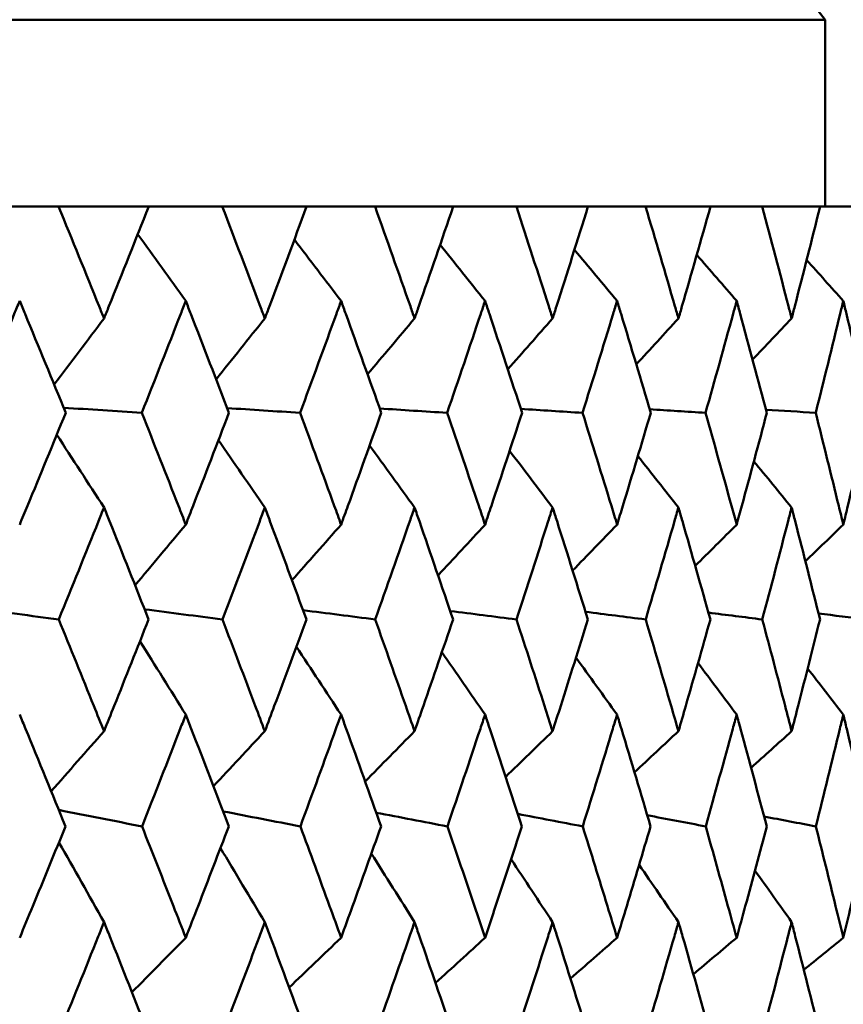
# Model space of a CAD drawing. Header units: millimetres. Extents: x 61 to 1929, y 482 to 2664.
# Tile 192 of 219: x 1258.87 to 1263.27, y 565.99 to 571.26. Entities that reach past the tile are written whole.
import ezdxf

# ---------------------------------------------------------------- set-up
doc = ezdxf.new("R2010")
doc.units = ezdxf.units.MM
doc.header["$LTSCALE"] = 10
doc.layers.add('Widoczne (ISO)', color=7, linetype='Continuous', lineweight=50)

msp = doc.modelspace()

# ---------------------------------------------------------------- linework, layer by layer
at = {"layer": 'Widoczne (ISO)'}
for p, q in [((1227.1742, 571.2569), (1263.1742, 571.2569)), ((1263.1742, 571.2569), (1263.1742, 570.2569)), ((1258.6542, 570.2569), (1259.0733, 570.2569)), ((1259.5553, 570.2569), (1259.0733, 570.2569)), ((1259.5553, 570.2569), (1259.9489, 570.2569)), ((1260.3997, 570.2569), (1259.9489, 570.2569)), ((1260.3997, 570.2569), (1260.7661, 570.2569)), ((1261.1839, 570.2569), (1260.7661, 570.2569)), ((1261.1839, 570.2569), (1261.5219, 570.2569)), ((1261.905, 570.2569), (1261.5219, 570.2569)), ((1261.905, 570.2569), (1262.2131, 570.2569)), ((1262.5601, 570.2569), (1262.2131, 570.2569)), ((1262.5601, 570.2569), (1262.837, 570.2569)), ((1263.1465, 570.2569), (1262.837, 570.2569)), ((1263.1465, 570.2569), (1263.3913, 570.2569))]:
    msp.add_line(p, q, dxfattribs=at)
msp.add_circle((1245.1742, 532.2569), 50, dxfattribs=at)
msp.add_arc((1223.8486, 540.3782), 50, 38.13918, 39.61114, dxfattribs=at)
for points, knots in [([(1259.0733, 570.2569), (1259.1462, 570.0793), (1259.2185, 569.9016), (1259.299, 569.7024), (1259.3077, 569.6808), (1259.3164, 569.6593)], [0, 0, 0, 0, 0.06135239, 0.06135239, 0.06879633, 0.06879633, 0.06879633, 0.06879633]), ([(1259.3164, 569.6593), (1259.325, 569.6808), (1259.3337, 569.7024), (1259.4139, 569.9016), (1259.4848, 570.0793), (1259.5553, 570.2569)], [0.05393723, 0.05393723, 0.05393723, 0.05393723, 0.06137399, 0.06137399, 0.12273355, 0.12273355, 0.12273355, 0.12273355]), ([(1259.9489, 570.2569), (1260.0172, 570.0793), (1260.0849, 569.9016), (1260.1602, 569.7024), (1260.1683, 569.6808), (1260.1764, 569.6593)], [0, 0, 0, 0, 0.06135239, 0.06135239, 0.06879633, 0.06879633, 0.06879633, 0.06879633]), ([(1260.1764, 569.6593), (1260.1846, 569.6808), (1260.1927, 569.7024), (1260.2676, 569.9016), (1260.3339, 570.0793), (1260.3997, 570.2569)], [0.05393723, 0.05393723, 0.05393723, 0.05393723, 0.06137399, 0.06137399, 0.12273355, 0.12273355, 0.12273355, 0.12273355]), ([(1260.7661, 570.2569), (1260.8296, 570.0793), (1260.8925, 569.9016), (1260.9623, 569.7024), (1260.9698, 569.6808), (1260.9773, 569.6593)], [0, 0, 0, 0, 0.06135239, 0.06135239, 0.06879633, 0.06879633, 0.06879633, 0.06879633]), ([(1260.9773, 569.6593), (1260.9849, 569.6808), (1260.9924, 569.7024), (1261.0618, 569.9016), (1261.1232, 570.0793), (1261.1839, 570.2569)], [0.05393723, 0.05393723, 0.05393723, 0.05393723, 0.06137399, 0.06137399, 0.12273355, 0.12273355, 0.12273355, 0.12273355]), ([(1261.5219, 570.2569), (1261.5803, 570.0793), (1261.638, 569.9016), (1261.702, 569.7024), (1261.7089, 569.6808), (1261.7158, 569.6593)], [0, 0, 0, 0, 0.06135239, 0.06135239, 0.06879633, 0.06879633, 0.06879633, 0.06879633]), ([(1261.7158, 569.6593), (1261.7227, 569.6808), (1261.7296, 569.7024), (1261.7933, 569.9016), (1261.8495, 570.0793), (1261.905, 570.2569)], [0.05393723, 0.05393723, 0.05393723, 0.05393723, 0.06137399, 0.06137399, 0.12273355, 0.12273355, 0.12273355, 0.12273355]), ([(1262.2131, 570.2569), (1262.2662, 570.0793), (1262.3186, 569.9016), (1262.3765, 569.7024), (1262.3828, 569.6808), (1262.3891, 569.6593)], [0, 0, 0, 0, 0.06135239, 0.06135239, 0.06879633, 0.06879633, 0.06879633, 0.06879633]), ([(1262.3891, 569.6593), (1262.3953, 569.6808), (1262.4016, 569.7024), (1262.4592, 569.9016), (1262.5099, 570.0793), (1262.5601, 570.2569)], [0.05393723, 0.05393723, 0.05393723, 0.05393723, 0.06137399, 0.06137399, 0.12273355, 0.12273355, 0.12273355, 0.12273355]), ([(1262.837, 570.2569), (1262.8846, 570.0793), (1262.9314, 569.9016), (1262.9832, 569.7024), (1262.9888, 569.6808), (1262.9944, 569.6593)], [0, 0, 0, 0, 0.06135239, 0.06135239, 0.06879633, 0.06879633, 0.06879633, 0.06879633]), ([(1262.9944, 569.6593), (1262.9999, 569.6808), (1263.0055, 569.7024), (1263.0569, 569.9016), (1263.102, 570.0793), (1263.1465, 570.2569)], [0.05393723, 0.05393723, 0.05393723, 0.05393723, 0.06137399, 0.06137399, 0.12273355, 0.12273355, 0.12273355, 0.12273355]), ([(1258.8652, 569.7527), (1258.8555, 569.7295), (1258.8459, 569.7063), (1258.7629, 569.5068), (1258.6892, 569.3306), (1258.6149, 569.1543)], [0.05804162, 0.05804162, 0.05804162, 0.05804162, 0.06605559, 0.06605559, 0.12689392, 0.12689392, 0.12689392, 0.12689392]), ([(1259.1115, 569.1543), (1259.0396, 569.3305), (1258.9671, 569.5068), (1258.8845, 569.7062), (1258.8748, 569.7294), (1258.8652, 569.7527)], [0.00523804, 0.00523804, 0.00523804, 0.00523804, 0.06606705, 0.06606705, 0.07409033, 0.07409033, 0.07409033, 0.07409033]), ([(1259.7536, 569.7527), (1259.7445, 569.7295), (1259.7355, 569.7063), (1259.6576, 569.5068), (1259.5882, 569.3306), (1259.5183, 569.1543)], [0.05804162, 0.05804162, 0.05804162, 0.05804162, 0.06605559, 0.06605559, 0.12689392, 0.12689392, 0.12689392, 0.12689392]), ([(1259.9846, 569.1543), (1259.9173, 569.3305), (1259.8493, 569.5068), (1259.7717, 569.7062), (1259.7627, 569.7294), (1259.7536, 569.7527)], [0.00523804, 0.00523804, 0.00523804, 0.00523804, 0.06606705, 0.06606705, 0.07409033, 0.07409033, 0.07409033, 0.07409033]), ([(1260.5845, 569.7527), (1260.5761, 569.7295), (1260.5676, 569.7063), (1260.495, 569.5068), (1260.4304, 569.3306), (1260.3652, 569.1543)], [0.05804162, 0.05804162, 0.05804162, 0.05804162, 0.06605559, 0.06605559, 0.12689392, 0.12689392, 0.12689392, 0.12689392]), ([(1260.7993, 569.1543), (1260.7368, 569.3305), (1260.6736, 569.5068), (1260.6014, 569.7062), (1260.5929, 569.7294), (1260.5845, 569.7527)], [0.00523804, 0.00523804, 0.00523804, 0.00523804, 0.06606705, 0.06606705, 0.07409033, 0.07409033, 0.07409033, 0.07409033]), ([(1261.3546, 569.7527), (1261.3468, 569.7295), (1261.339, 569.7063), (1261.2721, 569.5068), (1261.2123, 569.3306), (1261.152, 569.1543)], [0.05804162, 0.05804162, 0.05804162, 0.05804162, 0.06605559, 0.06605559, 0.12689392, 0.12689392, 0.12689392, 0.12689392]), ([(1261.5524, 569.1543), (1261.4949, 569.3305), (1261.4367, 569.5068), (1261.3701, 569.7062), (1261.3623, 569.7294), (1261.3546, 569.7527)], [0.00523804, 0.00523804, 0.00523804, 0.00523804, 0.06606705, 0.06606705, 0.07409033, 0.07409033, 0.07409033, 0.07409033]), ([(1262.0608, 569.7527), (1262.0537, 569.7295), (1262.0466, 569.7063), (1261.9856, 569.5068), (1261.931, 569.3306), (1261.8758, 569.1543)], [0.05804162, 0.05804162, 0.05804162, 0.05804162, 0.06605559, 0.06605559, 0.12689392, 0.12689392, 0.12689392, 0.12689392]), ([(1262.2408, 569.1543), (1262.1886, 569.3305), (1262.1356, 569.5068), (1262.075, 569.7062), (1262.0679, 569.7294), (1262.0608, 569.7527)], [0.00523804, 0.00523804, 0.00523804, 0.00523804, 0.06606705, 0.06606705, 0.07409033, 0.07409033, 0.07409033, 0.07409033]), ([(1262.7004, 569.7527), (1262.694, 569.7295), (1262.6876, 569.7063), (1262.6327, 569.5068), (1262.5835, 569.3306), (1262.5337, 569.1543)], [0.05804162, 0.05804162, 0.05804162, 0.05804162, 0.06605559, 0.06605559, 0.12689392, 0.12689392, 0.12689392, 0.12689392]), ([(1262.8619, 569.1543), (1262.8151, 569.3305), (1262.7676, 569.5068), (1262.7131, 569.7062), (1262.7067, 569.7294), (1262.7004, 569.7527)], [0.00523804, 0.00523804, 0.00523804, 0.00523804, 0.06606705, 0.06606705, 0.07409033, 0.07409033, 0.07409033, 0.07409033]), ([(1263.2708, 569.7527), (1263.2651, 569.7295), (1263.2595, 569.7063), (1263.2109, 569.5068), (1263.1674, 569.3306), (1263.1231, 569.1543)], [0.05804162, 0.05804162, 0.05804162, 0.05804162, 0.06605559, 0.06605559, 0.12689392, 0.12689392, 0.12689392, 0.12689392]), ([(1263.4132, 569.1543), (1263.372, 569.3305), (1263.3302, 569.5068), (1263.282, 569.7062), (1263.2764, 569.7294), (1263.2708, 569.7527)], [0.00523804, 0.00523804, 0.00523804, 0.00523804, 0.06606705, 0.06606705, 0.07409033, 0.07409033, 0.07409033, 0.07409033]), ([(1258.8652, 568.556), (1258.879, 568.5895), (1258.8929, 568.6229), (1258.9754, 568.8224), (1259.0437, 568.9883), (1259.1115, 569.1543)], [0.04993807, 0.04993807, 0.04993807, 0.04993807, 0.0614821, 0.0614821, 0.11877783, 0.11877783, 0.11877783, 0.11877783]), ([(1259.5183, 569.1543), (1259.5842, 568.9883), (1259.6496, 568.8224), (1259.7275, 568.623), (1259.7406, 568.5895), (1259.7536, 568.556)], [0.00418374, 0.00418374, 0.00418374, 0.00418374, 0.06147247, 0.06147247, 0.07302352, 0.07302352, 0.07302352, 0.07302352]), ([(1259.7536, 568.556), (1259.7666, 568.5895), (1259.7796, 568.6229), (1259.8571, 568.8224), (1259.9211, 568.9883), (1259.9846, 569.1543)], [0.04993807, 0.04993807, 0.04993807, 0.04993807, 0.0614821, 0.0614821, 0.11877783, 0.11877783, 0.11877783, 0.11877783]), ([(1260.3652, 569.1543), (1260.4266, 568.9883), (1260.4876, 568.8224), (1260.5602, 568.623), (1260.5724, 568.5895), (1260.5845, 568.556)], [0.00418374, 0.00418374, 0.00418374, 0.00418374, 0.06147247, 0.06147247, 0.07302352, 0.07302352, 0.07302352, 0.07302352]), ([(1260.5845, 568.556), (1260.5966, 568.5895), (1260.6087, 568.6229), (1260.6808, 568.8224), (1260.7403, 568.9883), (1260.7993, 569.1543)], [0.04993807, 0.04993807, 0.04993807, 0.04993807, 0.0614821, 0.0614821, 0.11877783, 0.11877783, 0.11877783, 0.11877783]), ([(1261.152, 569.1543), (1261.2089, 568.9883), (1261.2652, 568.8224), (1261.3322, 568.623), (1261.3434, 568.5895), (1261.3546, 568.556)], [0.00418374, 0.00418374, 0.00418374, 0.00418374, 0.06147247, 0.06147247, 0.07302352, 0.07302352, 0.07302352, 0.07302352]), ([(1261.3546, 568.556), (1261.3658, 568.5895), (1261.3769, 568.6229), (1261.4434, 568.8224), (1261.4982, 568.9883), (1261.5524, 569.1543)], [0.04993807, 0.04993807, 0.04993807, 0.04993807, 0.0614821, 0.0614821, 0.11877783, 0.11877783, 0.11877783, 0.11877783]), ([(1261.8758, 569.1543), (1261.9278, 568.9883), (1261.9793, 568.8224), (1262.0404, 568.623), (1262.0506, 568.5895), (1262.0608, 568.556)], [0.00418374, 0.00418374, 0.00418374, 0.00418374, 0.06147247, 0.06147247, 0.07302352, 0.07302352, 0.07302352, 0.07302352]), ([(1262.0608, 568.556), (1262.071, 568.5895), (1262.0812, 568.6229), (1262.1417, 568.8224), (1262.1915, 568.9883), (1262.2408, 569.1543)], [0.04993807, 0.04993807, 0.04993807, 0.04993807, 0.0614821, 0.0614821, 0.11877783, 0.11877783, 0.11877783, 0.11877783]), ([(1262.5337, 569.1543), (1262.5807, 568.9883), (1262.627, 568.8224), (1262.682, 568.623), (1262.6912, 568.5895), (1262.7004, 568.556)], [0.00418374, 0.00418374, 0.00418374, 0.00418374, 0.06147247, 0.06147247, 0.07302352, 0.07302352, 0.07302352, 0.07302352]), ([(1262.7004, 568.556), (1262.7095, 568.5895), (1262.7187, 568.6229), (1262.7731, 568.8224), (1262.8178, 568.9883), (1262.8619, 569.1543)], [0.04993807, 0.04993807, 0.04993807, 0.04993807, 0.0614821, 0.0614821, 0.11877783, 0.11877783, 0.11877783, 0.11877783]), ([(1263.1231, 569.1543), (1263.1648, 568.9883), (1263.2059, 568.8224), (1263.2545, 568.623), (1263.2627, 568.5895), (1263.2708, 568.556)], [0.00418374, 0.00418374, 0.00418374, 0.00418374, 0.06147247, 0.06147247, 0.07302352, 0.07302352, 0.07302352, 0.07302352]), ([(1263.2708, 568.556), (1263.2789, 568.5895), (1263.287, 568.6229), (1263.335, 568.8224), (1263.3744, 568.9883), (1263.4132, 569.1543)], [0.04993807, 0.04993807, 0.04993807, 0.04993807, 0.0614821, 0.0614821, 0.11877783, 0.11877783, 0.11877783, 0.11877783]), ([(1259.3164, 568.648), (1259.3065, 568.6235), (1259.2967, 568.5991), (1259.2164, 568.3995), (1259.1454, 568.2243), (1259.074, 568.0491)], [0.06241522, 0.06241522, 0.06241522, 0.06241522, 0.0708546, 0.0708546, 0.13127416, 0.13127416, 0.13127416, 0.13127416]), ([(1259.5546, 568.0491), (1259.4856, 568.2243), (1259.416, 568.3994), (1259.336, 568.599), (1259.3262, 568.6235), (1259.3164, 568.648)], [0.01044349, 0.01044349, 0.01044349, 0.01044349, 0.07085106, 0.07085106, 0.07930241, 0.07930241, 0.07930241, 0.07930241]), ([(1260.1764, 568.648), (1260.1673, 568.6235), (1260.1581, 568.5991), (1260.0829, 568.3995), (1260.0165, 568.2243), (1259.9495, 568.0491)], [0.06241522, 0.06241522, 0.06241522, 0.06241522, 0.0708546, 0.0708546, 0.13127416, 0.13127416, 0.13127416, 0.13127416]), ([(1260.399, 568.0491), (1260.3346, 568.2243), (1260.2696, 568.3994), (1260.1948, 568.599), (1260.1856, 568.6235), (1260.1764, 568.648)], [0.01044349, 0.01044349, 0.01044349, 0.01044349, 0.07085106, 0.07085106, 0.07930241, 0.07930241, 0.07930241, 0.07930241]), ([(1260.9773, 568.648), (1260.9688, 568.6235), (1260.9603, 568.5991), (1260.8906, 568.3995), (1260.829, 568.2243), (1260.7667, 568.0491)], [0.06241522, 0.06241522, 0.06241522, 0.06241522, 0.0708546, 0.0708546, 0.13127416, 0.13127416, 0.13127416, 0.13127416]), ([(1261.1834, 568.0491), (1261.1238, 568.2243), (1261.0636, 568.3994), (1260.9944, 568.599), (1260.9859, 568.6235), (1260.9773, 568.648)], [0.01044349, 0.01044349, 0.01044349, 0.01044349, 0.07085106, 0.07085106, 0.07930241, 0.07930241, 0.07930241, 0.07930241]), ([(1261.7158, 568.648), (1261.708, 568.6235), (1261.7002, 568.5991), (1261.6363, 568.3995), (1261.5797, 568.2243), (1261.5224, 568.0491)], [0.06241522, 0.06241522, 0.06241522, 0.06241522, 0.0708546, 0.0708546, 0.13127416, 0.13127416, 0.13127416, 0.13127416]), ([(1261.9045, 568.0491), (1261.8501, 568.2243), (1261.795, 568.3994), (1261.7315, 568.599), (1261.7237, 568.6235), (1261.7158, 568.648)], [0.01044349, 0.01044349, 0.01044349, 0.01044349, 0.07085106, 0.07085106, 0.07930241, 0.07930241, 0.07930241, 0.07930241]), ([(1262.3891, 568.648), (1262.382, 568.6235), (1262.3749, 568.5991), (1262.317, 568.3995), (1262.2656, 568.2243), (1262.2136, 568.0491)], [0.06241522, 0.06241522, 0.06241522, 0.06241522, 0.0708546, 0.0708546, 0.13127416, 0.13127416, 0.13127416, 0.13127416]), ([(1262.5596, 568.0491), (1262.5105, 568.2243), (1262.4607, 568.3994), (1262.4032, 568.599), (1262.3961, 568.6235), (1262.3891, 568.648)], [0.01044349, 0.01044349, 0.01044349, 0.01044349, 0.07085106, 0.07085106, 0.07930241, 0.07930241, 0.07930241, 0.07930241]), ([(1262.9944, 568.648), (1262.9881, 568.6235), (1262.9817, 568.5991), (1262.9301, 568.3995), (1262.8841, 568.2243), (1262.8375, 568.0491)], [0.06241522, 0.06241522, 0.06241522, 0.06241522, 0.0708546, 0.0708546, 0.13127416, 0.13127416, 0.13127416, 0.13127416]), ([(1263.1461, 568.0491), (1263.1025, 568.2243), (1263.0582, 568.3994), (1263.007, 568.599), (1263.0007, 568.6235), (1262.9944, 568.648)], [0.01044349, 0.01044349, 0.01044349, 0.01044349, 0.07085106, 0.07085106, 0.07930241, 0.07930241, 0.07930241, 0.07930241]), ([(1259.074, 568.0491), (1259.137, 567.8951), (1259.1996, 567.741), (1259.28, 567.5418), (1259.2982, 567.4967), (1259.3164, 567.4516)], [0.00838421, 0.00838421, 0.00838421, 0.00838421, 0.06155515, 0.06155515, 0.07712864, 0.07712864, 0.07712864, 0.07712864]), ([(1259.3164, 567.4516), (1259.3345, 567.4967), (1259.3526, 567.5418), (1259.4324, 567.741), (1259.4937, 567.8951), (1259.5546, 568.0491)], [0.04598621, 0.04598621, 0.04598621, 0.04598621, 0.06155279, 0.06155279, 0.11473062, 0.11473062, 0.11473062, 0.11473062]), ([(1259.9495, 568.0491), (1260.0086, 567.8951), (1260.0672, 567.741), (1260.1425, 567.5418), (1260.1595, 567.4967), (1260.1764, 567.4516)], [0.00838421, 0.00838421, 0.00838421, 0.00838421, 0.06155515, 0.06155515, 0.07712864, 0.07712864, 0.07712864, 0.07712864]), ([(1260.1764, 567.4516), (1260.1934, 567.4967), (1260.2103, 567.5418), (1260.2849, 567.741), (1260.3422, 567.8951), (1260.399, 568.0491)], [0.04598621, 0.04598621, 0.04598621, 0.04598621, 0.06155279, 0.06155279, 0.11473062, 0.11473062, 0.11473062, 0.11473062]), ([(1260.7667, 568.0491), (1260.8216, 567.8951), (1260.876, 567.741), (1260.9458, 567.5418), (1260.9616, 567.4967), (1260.9773, 567.4516)], [0.00838421, 0.00838421, 0.00838421, 0.00838421, 0.06155515, 0.06155515, 0.07712864, 0.07712864, 0.07712864, 0.07712864]), ([(1260.9773, 567.4516), (1260.9931, 567.4967), (1261.0087, 567.5418), (1261.0778, 567.741), (1261.1308, 567.8951), (1261.1834, 568.0491)], [0.04598621, 0.04598621, 0.04598621, 0.04598621, 0.06155279, 0.06155279, 0.11473062, 0.11473062, 0.11473062, 0.11473062]), ([(1261.5224, 568.0491), (1261.5729, 567.8951), (1261.6229, 567.741), (1261.6869, 567.5418), (1261.7014, 567.4967), (1261.7158, 567.4516)], [0.00838421, 0.00838421, 0.00838421, 0.00838421, 0.06155515, 0.06155515, 0.07712864, 0.07712864, 0.07712864, 0.07712864]), ([(1261.7158, 567.4516), (1261.7303, 567.4967), (1261.7446, 567.5418), (1261.808, 567.741), (1261.8565, 567.8951), (1261.9045, 568.0491)], [0.04598621, 0.04598621, 0.04598621, 0.04598621, 0.06155279, 0.06155279, 0.11473062, 0.11473062, 0.11473062, 0.11473062]), ([(1262.2136, 568.0491), (1262.2595, 567.8951), (1262.3049, 567.741), (1262.3629, 567.5418), (1262.376, 567.4967), (1262.3891, 567.4516)], [0.00838421, 0.00838421, 0.00838421, 0.00838421, 0.06155515, 0.06155515, 0.07712864, 0.07712864, 0.07712864, 0.07712864]), ([(1262.3891, 567.4516), (1262.4021, 567.4967), (1262.4151, 567.5418), (1262.4724, 567.741), (1262.5163, 567.8951), (1262.5596, 568.0491)], [0.04598621, 0.04598621, 0.04598621, 0.04598621, 0.06155279, 0.06155279, 0.11473062, 0.11473062, 0.11473062, 0.11473062]), ([(1262.8375, 568.0491), (1262.8786, 567.8951), (1262.9192, 567.741), (1262.971, 567.5418), (1262.9827, 567.4967), (1262.9944, 567.4516)], [0.00838421, 0.00838421, 0.00838421, 0.00838421, 0.06155515, 0.06155515, 0.07712864, 0.07712864, 0.07712864, 0.07712864]), ([(1262.9944, 567.4516), (1263.006, 567.4967), (1263.0176, 567.5418), (1263.0686, 567.741), (1263.1076, 567.8951), (1263.1461, 568.0491)], [0.04598621, 0.04598621, 0.04598621, 0.04598621, 0.06155279, 0.06155279, 0.11473062, 0.11473062, 0.11473062, 0.11473062]), ([(1259.1101, 566.9423), (1259.0394, 567.1164), (1258.9682, 567.2904), (1258.8861, 567.4897), (1258.8756, 567.515), (1258.8652, 567.5403)], [0.01556037, 0.01556037, 0.01556037, 0.01556037, 0.07555527, 0.07555527, 0.08428623, 0.08428623, 0.08428623, 0.08428623]), ([(1259.7536, 567.5403), (1259.7438, 567.5151), (1259.734, 567.4898), (1259.6565, 567.2905), (1259.5883, 567.1164), (1259.5197, 566.9423)], [0.06686277, 0.06686277, 0.06686277, 0.06686277, 0.07557848, 0.07557848, 0.13558897, 0.13558897, 0.13558897, 0.13558897]), ([(1259.9834, 566.9423), (1259.9171, 567.1164), (1259.8504, 567.2904), (1259.7732, 567.4897), (1259.7634, 567.515), (1259.7536, 567.5403)], [0.01556037, 0.01556037, 0.01556037, 0.01556037, 0.07555527, 0.07555527, 0.08428623, 0.08428623, 0.08428623, 0.08428623]), ([(1260.5845, 567.5403), (1260.5754, 567.5151), (1260.5662, 567.4898), (1260.4941, 567.2905), (1260.4305, 567.1164), (1260.3664, 566.9423)], [0.06686277, 0.06686277, 0.06686277, 0.06686277, 0.07557848, 0.07557848, 0.13558897, 0.13558897, 0.13558897, 0.13558897]), ([(1260.7982, 566.9423), (1260.7367, 567.1164), (1260.6746, 567.2904), (1260.6028, 567.4897), (1260.5936, 567.515), (1260.5845, 567.5403)], [0.01556037, 0.01556037, 0.01556037, 0.01556037, 0.07555527, 0.07555527, 0.08428623, 0.08428623, 0.08428623, 0.08428623]), ([(1261.3546, 567.5403), (1261.3461, 567.5151), (1261.3377, 567.4898), (1261.2711, 567.2905), (1261.2124, 567.1164), (1261.1532, 566.9423)], [0.06686277, 0.06686277, 0.06686277, 0.06686277, 0.07557848, 0.07557848, 0.13558897, 0.13558897, 0.13558897, 0.13558897]), ([(1261.5513, 566.9423), (1261.4948, 567.1164), (1261.4376, 567.2904), (1261.3714, 567.4897), (1261.363, 567.515), (1261.3546, 567.5403)], [0.01556037, 0.01556037, 0.01556037, 0.01556037, 0.07555527, 0.07555527, 0.08428623, 0.08428623, 0.08428623, 0.08428623]), ([(1262.0608, 567.5403), (1262.0531, 567.5151), (1262.0454, 567.4898), (1261.9847, 567.2905), (1261.9311, 567.1164), (1261.8769, 566.9423)], [0.06686277, 0.06686277, 0.06686277, 0.06686277, 0.07557848, 0.07557848, 0.13558897, 0.13558897, 0.13558897, 0.13558897]), ([(1262.2398, 566.9423), (1262.1885, 567.1164), (1262.1365, 567.2904), (1262.0761, 567.4897), (1262.0685, 567.515), (1262.0608, 567.5403)], [0.01556037, 0.01556037, 0.01556037, 0.01556037, 0.07555527, 0.07555527, 0.08428623, 0.08428623, 0.08428623, 0.08428623]), ([(1262.7004, 567.5403), (1262.6935, 567.5151), (1262.6865, 567.4898), (1262.6319, 567.2905), (1262.5836, 567.1164), (1262.5347, 566.9423)], [0.06686277, 0.06686277, 0.06686277, 0.06686277, 0.07557848, 0.07557848, 0.13558897, 0.13558897, 0.13558897, 0.13558897]), ([(1262.861, 566.9423), (1262.815, 567.1164), (1262.7684, 567.2904), (1262.7142, 567.4897), (1262.7073, 567.515), (1262.7004, 567.5403)], [0.01556037, 0.01556037, 0.01556037, 0.01556037, 0.07555527, 0.07555527, 0.08428623, 0.08428623, 0.08428623, 0.08428623]), ([(1263.2708, 567.5403), (1263.2647, 567.5151), (1263.2586, 567.4898), (1263.2103, 567.2905), (1263.1674, 567.1164), (1263.124, 566.9423)], [0.06686277, 0.06686277, 0.06686277, 0.06686277, 0.07557848, 0.07557848, 0.13558897, 0.13558897, 0.13558897, 0.13558897]), ([(1263.4124, 566.9423), (1263.3719, 567.1164), (1263.3308, 567.2904), (1263.283, 567.4897), (1263.2769, 567.515), (1263.2708, 567.5403)], [0.01556037, 0.01556037, 0.01556037, 0.01556037, 0.07555527, 0.07555527, 0.08428623, 0.08428623, 0.08428623, 0.08428623]), ([(1258.8652, 566.3468), (1258.8886, 566.4033), (1258.912, 566.4598), (1258.9939, 566.6583), (1259.0522, 566.8003), (1259.1101, 566.9423)], [0.04208868, 0.04208868, 0.04208868, 0.04208868, 0.06158988, 0.06158988, 0.11059803, 0.11059803, 0.11059803, 0.11059803]), ([(1259.5197, 566.9423), (1259.5759, 566.8004), (1259.6318, 566.6584), (1259.7095, 566.4599), (1259.7316, 566.4033), (1259.7536, 566.3468)], [0.01259731, 0.01259731, 0.01259731, 0.01259731, 0.06159863, 0.06159863, 0.08110666, 0.08110666, 0.08110666, 0.08110666]), ([(1259.7536, 566.3468), (1259.7756, 566.4033), (1259.7975, 566.4598), (1259.8744, 566.6583), (1259.9291, 566.8003), (1259.9834, 566.9423)], [0.04208868, 0.04208868, 0.04208868, 0.04208868, 0.06158988, 0.06158988, 0.11059803, 0.11059803, 0.11059803, 0.11059803]), ([(1260.3664, 566.9423), (1260.4189, 566.8004), (1260.4711, 566.6584), (1260.5434, 566.4599), (1260.564, 566.4033), (1260.5845, 566.3468)], [0.01259731, 0.01259731, 0.01259731, 0.01259731, 0.06159863, 0.06159863, 0.08110666, 0.08110666, 0.08110666, 0.08110666]), ([(1260.5845, 566.3468), (1260.605, 566.4033), (1260.6254, 566.4598), (1260.697, 566.6583), (1260.7478, 566.8003), (1260.7982, 566.9423)], [0.04208868, 0.04208868, 0.04208868, 0.04208868, 0.06158988, 0.06158988, 0.11059803, 0.11059803, 0.11059803, 0.11059803]), ([(1261.1532, 566.9423), (1261.2017, 566.8004), (1261.2499, 566.6584), (1261.3167, 566.4599), (1261.3357, 566.4033), (1261.3546, 566.3468)], [0.01259731, 0.01259731, 0.01259731, 0.01259731, 0.06159863, 0.06159863, 0.08110666, 0.08110666, 0.08110666, 0.08110666]), ([(1261.3546, 566.3468), (1261.3735, 566.4033), (1261.3923, 566.4598), (1261.4582, 566.6583), (1261.505, 566.8003), (1261.5513, 566.9423)], [0.04208868, 0.04208868, 0.04208868, 0.04208868, 0.06158988, 0.06158988, 0.11059803, 0.11059803, 0.11059803, 0.11059803]), ([(1261.8769, 566.9423), (1261.9213, 566.8004), (1261.9653, 566.6584), (1262.0263, 566.4599), (1262.0436, 566.4033), (1262.0608, 566.3468)], [0.01259731, 0.01259731, 0.01259731, 0.01259731, 0.06159863, 0.06159863, 0.08110666, 0.08110666, 0.08110666, 0.08110666]), ([(1262.0608, 566.3468), (1262.078, 566.4033), (1262.0952, 566.4598), (1262.1552, 566.6583), (1262.1977, 566.8003), (1262.2398, 566.9423)], [0.04208868, 0.04208868, 0.04208868, 0.04208868, 0.06158988, 0.06158988, 0.11059803, 0.11059803, 0.11059803, 0.11059803]), ([(1262.5347, 566.9423), (1262.5748, 566.8004), (1262.6144, 566.6584), (1262.6693, 566.4599), (1262.6849, 566.4033), (1262.7004, 566.3468)], [0.01259731, 0.01259731, 0.01259731, 0.01259731, 0.06159863, 0.06159863, 0.08110666, 0.08110666, 0.08110666, 0.08110666]), ([(1262.7004, 566.3468), (1262.7158, 566.4033), (1262.7313, 566.4598), (1262.7852, 566.6583), (1262.8233, 566.8003), (1262.861, 566.9423)], [0.04208868, 0.04208868, 0.04208868, 0.04208868, 0.06158988, 0.06158988, 0.11059803, 0.11059803, 0.11059803, 0.11059803]), ([(1263.124, 566.9423), (1263.1596, 566.8004), (1263.1948, 566.6584), (1263.2433, 566.4599), (1263.2571, 566.4033), (1263.2708, 566.3468)], [0.01259731, 0.01259731, 0.01259731, 0.01259731, 0.06159863, 0.06159863, 0.08110666, 0.08110666, 0.08110666, 0.08110666]), ([(1263.2708, 566.3468), (1263.2845, 566.4033), (1263.2981, 566.4598), (1263.3456, 566.6583), (1263.3792, 566.8003), (1263.4124, 566.9423)], [0.04208868, 0.04208868, 0.04208868, 0.04208868, 0.06158988, 0.06158988, 0.11059803, 0.11059803, 0.11059803, 0.11059803]), ([(1259.3164, 566.4306), (1259.3061, 566.4051), (1259.2959, 566.3795), (1259.2163, 566.1809), (1259.1464, 566.0079), (1259.0761, 565.8348)], [0.07138254, 0.07138254, 0.07138254, 0.07138254, 0.08018544, 0.08018544, 0.13983561, 0.13983561, 0.13983561, 0.13983561]), ([(1259.5527, 565.8348), (1259.4846, 566.0078), (1259.4161, 566.1808), (1259.3368, 566.3794), (1259.3266, 566.405), (1259.3164, 566.4306)], [0.02053386, 0.02053386, 0.02053386, 0.02053386, 0.08016461, 0.08016461, 0.08898694, 0.08898694, 0.08898694, 0.08898694]), ([(1260.1764, 566.4306), (1260.1669, 566.4051), (1260.1573, 566.3795), (1260.0828, 566.1809), (1260.0174, 566.0079), (1259.9514, 565.8348)], [0.07138254, 0.07138254, 0.07138254, 0.07138254, 0.08018544, 0.08018544, 0.13983561, 0.13983561, 0.13983561, 0.13983561]), ([(1260.3972, 565.8348), (1260.3337, 566.0078), (1260.2697, 566.1808), (1260.1956, 566.3794), (1260.186, 566.405), (1260.1764, 566.4306)], [0.02053386, 0.02053386, 0.02053386, 0.02053386, 0.08016461, 0.08016461, 0.08898694, 0.08898694, 0.08898694, 0.08898694]), ([(1260.9773, 566.4306), (1260.9685, 566.4051), (1260.9596, 566.3795), (1260.8905, 566.1809), (1260.8298, 566.0079), (1260.7685, 565.8348)], [0.07138254, 0.07138254, 0.07138254, 0.07138254, 0.08018544, 0.08018544, 0.13983561, 0.13983561, 0.13983561, 0.13983561]), ([(1261.1816, 565.8348), (1261.123, 566.0078), (1261.0637, 566.1808), (1260.9951, 566.3794), (1260.9862, 566.405), (1260.9773, 566.4306)], [0.02053386, 0.02053386, 0.02053386, 0.02053386, 0.08016461, 0.08016461, 0.08898694, 0.08898694, 0.08898694, 0.08898694]), ([(1261.7158, 566.4306), (1261.7077, 566.4051), (1261.6996, 566.3795), (1261.6362, 566.1809), (1261.5804, 566.0079), (1261.5241, 565.8348)], [0.07138254, 0.07138254, 0.07138254, 0.07138254, 0.08018544, 0.08018544, 0.13983561, 0.13983561, 0.13983561, 0.13983561]), ([(1261.9029, 565.8348), (1261.8493, 566.0078), (1261.7951, 566.1808), (1261.7321, 566.3794), (1261.724, 566.405), (1261.7158, 566.4306)], [0.02053386, 0.02053386, 0.02053386, 0.02053386, 0.08016461, 0.08016461, 0.08898694, 0.08898694, 0.08898694, 0.08898694]), ([(1262.3891, 566.4306), (1262.3817, 566.4051), (1262.3743, 566.3795), (1262.3169, 566.1809), (1262.2663, 566.0079), (1262.2151, 565.8348)], [0.07138254, 0.07138254, 0.07138254, 0.07138254, 0.08018544, 0.08018544, 0.13983561, 0.13983561, 0.13983561, 0.13983561]), ([(1262.5582, 565.8348), (1262.5098, 566.0078), (1262.4608, 566.1808), (1262.4038, 566.3794), (1262.3964, 566.405), (1262.3891, 566.4306)], [0.02053386, 0.02053386, 0.02053386, 0.02053386, 0.08016461, 0.08016461, 0.08898694, 0.08898694, 0.08898694, 0.08898694]), ([(1262.9944, 566.4306), (1262.9878, 566.4051), (1262.9812, 566.3795), (1262.93, 566.1809), (1262.8847, 566.0079), (1262.8388, 565.8348)], [0.07138254, 0.07138254, 0.07138254, 0.07138254, 0.08018544, 0.08018544, 0.13983561, 0.13983561, 0.13983561, 0.13983561]), ([(1263.1448, 565.8348), (1263.1019, 566.0078), (1263.0583, 566.1808), (1263.0075, 566.3794), (1263.0009, 566.405), (1262.9944, 566.4306)], [0.02053386, 0.02053386, 0.02053386, 0.02053386, 0.08016461, 0.08016461, 0.08898694, 0.08898694, 0.08898694, 0.08898694])]:
    msp.add_open_spline(points, degree=3, knots=knots, dxfattribs=at)
for points in [[(1259.7536, 569.7527), (1259.668, 569.8716), (1259.5823, 569.9904), (1259.4965, 570.1089)], [(1260.5845, 569.7527), (1260.5012, 569.8622), (1260.4178, 569.9715), (1260.3343, 570.0807)], [(1261.3546, 569.7527), (1261.2745, 569.853), (1261.1943, 569.9531), (1261.114, 570.0532)], [(1262.0608, 569.7527), (1261.9848, 569.8439), (1261.9087, 569.935), (1261.8325, 570.026)], [(1262.7004, 569.7527), (1262.6293, 569.8349), (1262.5581, 569.917), (1262.4869, 569.999)], [(1263.2708, 569.7527), (1263.2054, 569.8258), (1263.14, 569.8989), (1263.0746, 569.9719)], [(1259.3164, 569.6593), (1259.2276, 569.5412), (1259.1387, 569.4232), (1259.0497, 569.3054)], [(1260.1764, 569.6593), (1260.0897, 569.5505), (1260.0029, 569.4419), (1259.916, 569.3334)], [(1260.9773, 569.6593), (1260.8936, 569.5596), (1260.8098, 569.46), (1260.7259, 569.3605)], [(1261.7158, 569.6593), (1261.636, 569.5685), (1261.556, 569.4777), (1261.4761, 569.3871)], [(1262.3891, 569.6593), (1262.314, 569.5772), (1262.2388, 569.4952), (1262.1636, 569.4132)], [(1262.9944, 569.6593), (1262.9248, 569.5859), (1262.8553, 569.5125), (1262.7856, 569.4393)], [(1259.1003, 569.1817), (1259.2396, 569.1725), (1259.379, 569.1634), (1259.5183, 569.1543)], [(1259.975, 569.1795), (1260.1051, 569.1711), (1260.2351, 569.1627), (1260.3652, 569.1543)], [(1260.7912, 569.1773), (1260.9115, 569.1696), (1261.0317, 569.162), (1261.152, 569.1543)], [(1261.5456, 569.1752), (1261.6557, 569.1682), (1261.7658, 569.1613), (1261.8758, 569.1543)], [(1262.2352, 569.1732), (1262.3347, 569.1669), (1262.4342, 569.1606), (1262.5337, 569.1543)], [(1262.8574, 569.1711), (1262.946, 569.1655), (1263.0346, 569.1599), (1263.1231, 569.1543)], [(1259.3164, 568.648), (1259.2322, 568.7779), (1259.1479, 568.9075), (1259.0635, 569.037)], [(1260.1764, 568.648), (1260.0939, 568.7681), (1260.0112, 568.888), (1259.9284, 569.0077)], [(1260.9773, 568.648), (1260.8973, 568.7585), (1260.8172, 568.8689), (1260.7369, 568.9791)], [(1261.7158, 568.648), (1261.6392, 568.7491), (1261.5625, 568.8501), (1261.4857, 568.9509)], [(1262.3891, 568.648), (1262.3167, 568.7397), (1262.2443, 568.8314), (1262.1718, 568.9229)], [(1262.9944, 568.648), (1262.9271, 568.7304), (1262.8598, 568.8126), (1262.7924, 568.8948)], [(1259.7536, 568.556), (1259.6632, 568.4479), (1259.5728, 568.34), (1259.4823, 568.2321)], [(1260.5845, 568.556), (1260.4969, 568.4569), (1260.4093, 568.3579), (1260.3216, 568.259)], [(1261.3546, 568.556), (1261.2707, 568.4656), (1261.1868, 568.3753), (1261.1028, 568.2851)], [(1262.0608, 568.556), (1261.9815, 568.4741), (1261.9022, 568.3923), (1261.8228, 568.3105)], [(1262.7004, 568.556), (1262.6265, 568.4825), (1262.5526, 568.4091), (1262.4786, 568.3357)], [(1263.2708, 568.556), (1263.2032, 568.4909), (1263.1355, 568.4257), (1263.0678, 568.3607)], [(1258.6288, 568.1081), (1258.7772, 568.0884), (1258.9256, 568.0688), (1259.074, 568.0491)], [(1259.5333, 568.1033), (1259.672, 568.0853), (1259.8108, 568.0672), (1259.9495, 568.0491)], [(1260.3808, 568.0988), (1260.5094, 568.0822), (1260.6381, 568.0657), (1260.7667, 568.0491)], [(1261.168, 568.0943), (1261.2861, 568.0793), (1261.4043, 568.0642), (1261.5224, 568.0491)], [(1261.8918, 568.09), (1261.999, 568.0764), (1262.1063, 568.0627), (1262.2136, 568.0491)], [(1262.5493, 568.0857), (1262.6454, 568.0735), (1262.7414, 568.0613), (1262.8375, 568.0491)], [(1263.138, 568.0814), (1263.2226, 568.0707), (1263.3071, 568.0599), (1263.3917, 568.0491)], [(1259.7536, 567.5403), (1259.6721, 567.6714), (1259.5905, 567.8022), (1259.5086, 567.9328)], [(1260.5845, 567.5403), (1260.5049, 567.6615), (1260.4251, 567.7825), (1260.3451, 567.9033)], [(1261.3546, 567.5403), (1261.2777, 567.6518), (1261.2007, 567.763), (1261.1235, 567.8741)], [(1262.0608, 567.5403), (1261.9875, 567.6421), (1261.9141, 567.7437), (1261.8406, 567.8451)], [(1262.7004, 567.5403), (1262.6316, 567.6324), (1262.5627, 567.7243), (1262.4937, 567.8161)], [(1263.2708, 567.5403), (1263.2073, 567.6226), (1263.1438, 567.7047), (1263.0801, 567.7868)], [(1259.3164, 567.4516), (1259.2222, 567.3444), (1259.1279, 567.2373), (1259.0336, 567.1303)], [(1260.1764, 567.4516), (1260.0848, 567.3533), (1259.9932, 567.2551), (1259.9014, 567.157)], [(1260.9773, 567.4516), (1260.8892, 567.3618), (1260.8011, 567.2722), (1260.7129, 567.1826)], [(1261.7158, 567.4516), (1261.6322, 567.3701), (1261.5484, 567.2888), (1261.4647, 567.2075)], [(1262.3891, 567.4516), (1262.3107, 567.3783), (1262.2323, 567.305), (1262.1538, 567.2318)], [(1262.9944, 567.4516), (1262.9221, 567.3863), (1262.8498, 567.321), (1262.7774, 567.2558)], [(1259.0744, 567.0301), (1259.2228, 567.0009), (1259.3712, 566.9716), (1259.5197, 566.9423)], [(1259.9527, 567.0227), (1260.0906, 566.9959), (1260.2285, 566.9691), (1260.3664, 566.9423)], [(1260.7722, 567.0156), (1260.8992, 566.9912), (1261.0262, 566.9668), (1261.1532, 566.9423)], [(1261.5297, 567.0087), (1261.6454, 566.9866), (1261.7612, 566.9645), (1261.8769, 566.9423)], [(1262.2222, 567.0019), (1262.3264, 566.9821), (1262.4305, 566.9622), (1262.5347, 566.9423)], [(1262.847, 566.9953), (1262.9393, 566.9776), (1263.0316, 566.96), (1263.124, 566.9423)], [(1259.3164, 566.4306), (1259.2362, 566.573), (1259.1558, 566.7151), (1259.0752, 566.857)], [(1260.1764, 566.4306), (1260.0975, 566.5628), (1260.0184, 566.6948), (1259.939, 566.8265)], [(1260.9773, 566.4306), (1260.9005, 566.5528), (1260.8235, 566.6747), (1260.7463, 566.7965)], [(1261.7158, 566.4306), (1261.642, 566.5428), (1261.568, 566.6548), (1261.4938, 566.7667)], [(1262.3891, 566.4306), (1262.319, 566.5328), (1262.2489, 566.6348), (1262.1786, 566.7368)], [(1262.9944, 566.4306), (1262.929, 566.5227), (1262.8636, 566.6147), (1262.798, 566.7066)], [(1259.7536, 566.3468), (1259.6577, 566.2496), (1259.5617, 566.1524), (1259.4656, 566.0554)], [(1260.5845, 566.3468), (1260.4919, 566.258), (1260.3993, 566.1693), (1260.3066, 566.0807)], [(1261.3546, 566.3468), (1261.2663, 566.2662), (1261.1779, 566.1856), (1261.0895, 566.1051)], [(1262.0608, 566.3468), (1261.9776, 566.274), (1261.8945, 566.2013), (1261.8112, 566.1287)], [(1262.7004, 566.3468), (1262.6232, 566.2818), (1262.546, 566.2168), (1262.4688, 566.1518)], [(1263.2708, 566.3468), (1263.2004, 566.2894), (1263.13, 566.2319), (1263.0596, 566.1746)]]:
    msp.add_open_spline(points, degree=3, dxfattribs=at)

doc.saveas('drawing.dxf')
